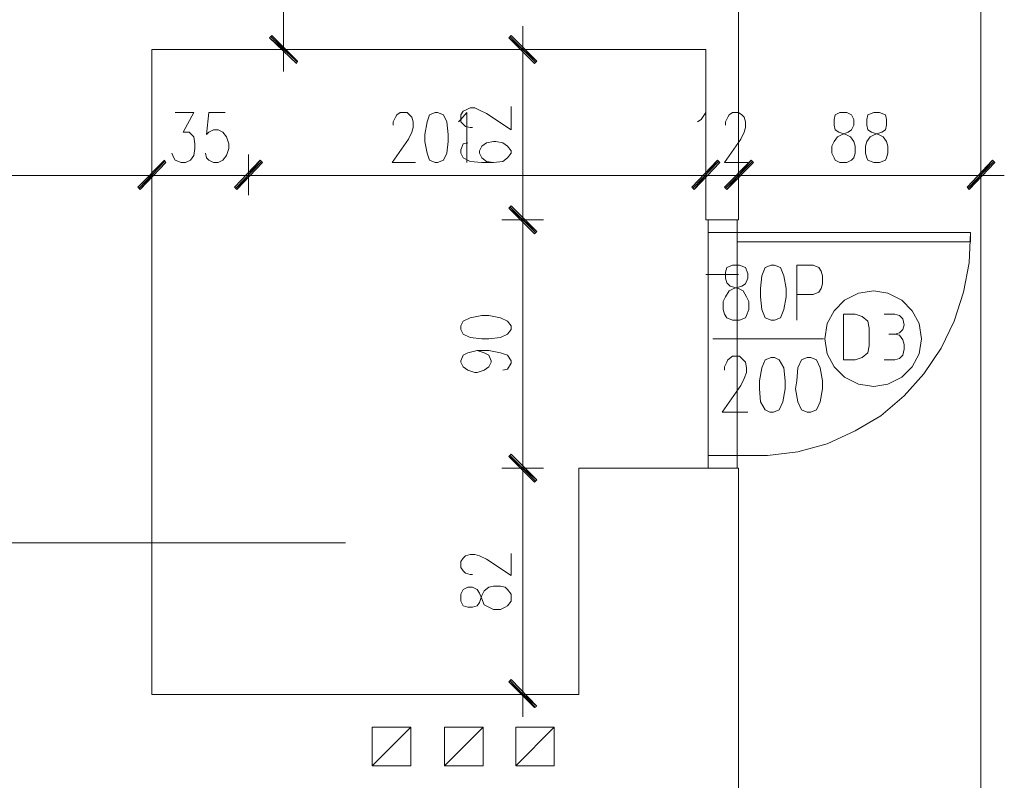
# Model space of a CAD drawing. Header units: inches. Extents: x 1504 to 12593, y -807 to 3183.
# Tile 130 of 256: x 5484 to 5840, y 237 to 512. Entities that reach past the tile are written whole.
import ezdxf

# ---------------------------------------------------------------- set-up
doc = ezdxf.new("R2010")
doc.units = ezdxf.units.IN
doc.header["$MEASUREMENT"] = 0
for name, color, linetype in [('at_Entity', 7, 'Continuous'), ('at_Rect', 7, 'Continuous'), ('at_Solid', 7, 'Continuous')]:
    doc.layers.add(name, color=color, linetype=linetype)

msp = doc.modelspace()

# ---------------------------------------------------------------- hatches: boundary and pattern name
at = {"layer": 'at_Solid', "lineweight": 15}
for points in [[(5584.26, 497.33), (5574.12, 505.78), (5574.97, 506.62)], [(5661.55, 506.62), (5660.71, 505.78), (5670.85, 497.33)], [(5583.83, 496.49), (5584.26, 497.33), (5574.12, 505.78)], [(5660.71, 505.78), (5670.85, 497.33), (5670.01, 496.49)], [(5526.39, 451.71), (5527.23, 450.86), (5536.1, 461.43)], [(5526.39, 451.71), (5527.23, 450.86), (5536.1, 461.43)], [(5527.23, 450.86), (5536.1, 461.43), (5536.52, 460.58)], [(5527.23, 450.86), (5536.1, 461.43), (5536.52, 460.58)], [(5570.74, 461.43), (5562.29, 450.86), (5561.45, 451.71)], [(5570.74, 461.43), (5562.29, 450.86), (5561.45, 451.71)], [(5571.59, 460.58), (5570.74, 461.43), (5562.29, 450.86)], [(5571.59, 460.58), (5570.74, 461.43), (5562.29, 450.86)], [(5736.32, 461.43), (5727.87, 450.86), (5727.03, 451.71)], [(5736.32, 461.43), (5727.87, 450.86), (5727.03, 451.71)], [(5737.17, 460.58), (5736.32, 461.43), (5727.87, 450.86)], [(5737.17, 460.58), (5736.32, 461.43), (5727.87, 450.86)], [(5738.85, 451.71), (5739.7, 450.86), (5748.57, 461.43)], [(5738.85, 451.71), (5739.7, 450.86), (5748.57, 461.43)], [(5739.7, 450.86), (5748.57, 461.43), (5749.41, 460.58)], [(5739.7, 450.86), (5748.57, 461.43), (5749.41, 460.58)], [(5836.01, 461.43), (5827.56, 450.86), (5826.72, 451.71)], [(5836.85, 460.58), (5836.01, 461.43), (5827.56, 450.86)], [(5661.55, 444.95), (5660.71, 444.11), (5670.85, 435.66)], [(5670.85, 435.66), (5660.71, 444.11), (5661.55, 444.95)], [(5660.71, 444.11), (5670.85, 435.66), (5670.01, 434.81)], [(5670.01, 434.81), (5670.85, 435.66), (5660.71, 444.11)], [(5661.55, 354.98), (5660.71, 354.14), (5670.85, 345.69)], [(5670.85, 345.69), (5660.71, 354.14), (5661.55, 354.98)], [(5660.71, 354.14), (5670.85, 345.69), (5670.01, 344.85)], [(5670.01, 344.85), (5670.85, 345.69), (5660.71, 354.14)], [(5670.85, 263.74), (5660.71, 272.61), (5661.55, 273.46)], [(5670.01, 263.32), (5670.85, 263.74), (5660.71, 272.61)]]:
    msp.add_hatch(color=7, dxfattribs=at).paths.add_polyline_path(points)

# ---------------------------------------------------------------- linework, layer by layer
at = {"layer": 'at_Entity', "color": 7, "lineweight": 15}
for p, q in [((5831.78, -316.64), (5831.78, 1938.56)), ((5743.92, 439.88), (5743.92, 559.42)), ((5579.19, 507.05), (5579.19, 553.93)), ((5579.19, 510.01), (5579.19, 493.53)), ((5665.78, 493.53), (5665.78, 510.01)), ((5574.12, 505.78), (5574.97, 506.62)), ((5574.97, 506.62), (5584.26, 497.33)), ((5661.55, 506.62), (5660.71, 505.78)), ((5670.85, 497.33), (5661.55, 506.62)), ((5584.26, 497.33), (5574.12, 505.78)), ((5574.12, 505.78), (5583.83, 496.49)), ((5584.26, 497.33), (5574.12, 505.78)), ((5574.54, 506.2), (5584.26, 496.91)), ((5660.71, 505.78), (5670.85, 497.33)), ((5660.71, 505.78), (5670.85, 497.33)), ((5670.01, 496.49), (5660.71, 505.78)), ((5670.42, 496.91), (5661.14, 506.2)), ((5732.1, 501.55), (5531.46, 501.55)), ((5531.46, 501.55), (5531.46, 267.97)), ((5586.79, 501.55), (5572, 501.55)), ((5658.18, 501.55), (5673.38, 501.55)), ((5732.1, 501.55), (5732.1, 439.88)), ((5583.83, 496.49), (5584.26, 497.33)), ((5665.78, 445.38), (5665.78, 496.06)), ((5670.85, 497.33), (5670.01, 496.49)), ((5539.9, 478.74), (5546.67, 478.74)), ((5546.67, 478.74), (5542.86, 471.56)), ((5552.15, 478.74), (5551.31, 470.72)), ((5558.07, 478.74), (5552.15, 478.74)), ((5619.74, 477.06), (5620.16, 477.9)), ((5620.16, 477.9), (5621.43, 478.74)), ((5621.43, 478.74), (5623.96, 478.74)), ((5623.96, 478.74), (5624.81, 477.9)), ((5624.81, 477.9), (5625.65, 477.06)), ((5631.99, 477.9), (5631.14, 475.37)), ((5634.1, 478.74), (5631.99, 477.9)), ((5634.94, 478.74), (5634.1, 478.74)), ((5637.06, 477.9), (5634.94, 478.74)), ((5638.32, 475.37), (5637.06, 477.9)), ((5643.4, 477.9), (5644.24, 479.17)), ((5643.4, 476.21), (5645.5, 478.74)), ((5643.4, 475.37), (5643.4, 477.9)), ((5644.24, 479.17), (5645.08, 479.59)), ((5645.08, 479.59), (5646.77, 480.43)), ((5645.5, 478.74), (5645.5, 460.58)), ((5646.77, 480.43), (5648.46, 480.43)), ((5648.46, 480.43), (5650.15, 479.59)), ((5650.15, 479.59), (5652.68, 478.32)), ((5652.68, 478.32), (5661.55, 472.41)), ((5661.55, 472.41), (5661.55, 480.86)), ((5730.41, 476.21), (5732.1, 478.74)), ((5732.1, 478.74), (5732.1, 460.58)), ((5740.13, 477.06), (5740.54, 477.9)), ((5740.54, 477.9), (5741.81, 478.74)), ((5741.81, 478.74), (5743.92, 478.74)), ((5743.92, 478.74), (5745.19, 477.9)), ((5745.19, 477.9), (5746.03, 477.06)), ((5778.98, 477.9), (5778.56, 476.21)), ((5780.67, 478.74), (5778.98, 477.9)), ((5783.21, 478.74), (5780.67, 478.74)), ((5784.89, 477.9), (5783.21, 478.74)), ((5785.74, 476.21), (5784.89, 477.9)), ((5790.81, 477.9), (5790.39, 476.21)), ((5792.92, 478.74), (5790.81, 477.9)), ((5795.04, 478.74), (5792.92, 478.74)), ((5797.15, 477.9), (5795.04, 478.74)), ((5797.57, 476.21), (5797.15, 477.9)), ((5618.89, 475.37), (5619.74, 477.06)), ((5618.89, 474.1), (5618.89, 475.37)), ((5625.65, 477.06), (5626.07, 475.37)), ((5626.07, 475.37), (5626.07, 473.25)), ((5631.14, 475.37), (5630.3, 470.72)), ((5638.75, 470.72), (5638.32, 475.37)), ((5642.55, 475.37), (5643.4, 476.21)), ((5644.24, 474.52), (5643.4, 475.37)), ((5645.08, 473.68), (5644.24, 474.52)), ((5729.14, 475.37), (5730.41, 476.21)), ((5739.28, 475.37), (5740.13, 477.06)), ((5739.28, 474.1), (5739.28, 475.37)), ((5746.03, 477.06), (5746.46, 475.37)), ((5746.46, 475.37), (5746.46, 473.25)), ((5778.56, 476.21), (5778.56, 474.1)), ((5785.74, 474.1), (5785.74, 476.21)), ((5790.39, 476.21), (5790.39, 474.1)), ((5797.57, 474.1), (5797.57, 476.21)), ((5542.86, 471.56), (5544.98, 471.56)), ((5544.98, 471.56), (5545.82, 470.72)), ((5551.31, 470.72), (5552.15, 471.56)), ((5552.15, 471.56), (5553.85, 472.41)), ((5553.85, 472.41), (5555.54, 472.41)), ((5555.54, 472.41), (5557.22, 471.56)), ((5557.22, 471.56), (5558.49, 469.87)), ((5625.65, 471.56), (5624.38, 469.03)), ((5626.07, 473.25), (5625.65, 471.56)), ((5646.77, 473.25), (5645.08, 473.68)), ((5647.62, 473.25), (5646.77, 473.25)), ((5746.03, 471.56), (5744.77, 469.03)), ((5746.46, 473.25), (5746.03, 471.56)), ((5778.56, 474.1), (5778.98, 472.41)), ((5778.98, 472.41), (5780.25, 471.56)), ((5780.25, 471.56), (5782.79, 470.72)), ((5781.52, 470.72), (5783.63, 471.56)), ((5783.63, 471.56), (5784.89, 472.41)), ((5784.89, 472.41), (5785.74, 474.1)), ((5790.39, 474.1), (5790.81, 472.41)), ((5790.81, 472.41), (5792.08, 471.56)), ((5792.08, 471.56), (5794.61, 470.72)), ((5793.35, 470.72), (5795.88, 471.56)), ((5795.88, 471.56), (5797.15, 472.41)), ((5797.15, 472.41), (5797.57, 474.1)), ((5545.82, 470.72), (5546.67, 469.87)), ((5546.67, 469.87), (5547.08, 467.34)), ((5547.08, 467.34), (5547.08, 465.65)), ((5558.49, 469.87), (5559.33, 467.34)), ((5559.33, 467.34), (5559.33, 465.65)), ((5624.38, 469.03), (5618.47, 460.58)), ((5630.3, 470.72), (5630.3, 468.18)), ((5630.3, 468.18), (5631.14, 463.96)), ((5638.32, 463.96), (5638.75, 468.18)), ((5638.75, 468.18), (5638.75, 470.72)), ((5644.24, 467.34), (5643.4, 465.22)), ((5645.93, 467.76), (5644.24, 467.34)), ((5652.68, 467.76), (5650.99, 466.5)), ((5655.22, 468.18), (5652.68, 467.76)), ((5656.06, 468.18), (5655.22, 468.18)), ((5658.6, 467.76), (5656.06, 468.18)), ((5660.29, 466.5), (5658.6, 467.76)), ((5744.77, 469.03), (5738.85, 460.58)), ((5777.71, 466.5), (5778.56, 468.18)), ((5778.56, 468.18), (5779.83, 469.87)), ((5779.83, 469.87), (5781.52, 470.72)), ((5782.79, 470.72), (5784.48, 469.87)), ((5784.48, 469.87), (5785.74, 468.18)), ((5785.74, 468.18), (5786.17, 466.5)), ((5789.97, 466.5), (5790.39, 468.18)), ((5790.39, 468.18), (5791.66, 469.87)), ((5791.66, 469.87), (5793.35, 470.72)), ((5794.61, 470.72), (5796.3, 469.87)), ((5796.3, 469.87), (5797.57, 468.18)), ((5797.57, 468.18), (5797.99, 466.5)), ((5539.48, 462.27), (5538.64, 463.96)), ((5547.08, 465.65), (5546.67, 463.12)), ((5551.31, 462.27), (5550.89, 463.96)), ((5559.33, 465.65), (5558.49, 463.12)), ((5631.14, 463.96), (5631.99, 461.43)), ((5637.06, 461.43), (5638.32, 463.96)), ((5643.4, 465.22), (5643.4, 463.96)), ((5643.4, 463.96), (5644.24, 462.27)), ((5650.99, 466.5), (5650.15, 464.81)), ((5650.15, 464.81), (5650.15, 463.96)), ((5650.15, 463.96), (5650.99, 462.27)), ((5661.55, 464.81), (5660.29, 466.5)), ((5660.29, 462.27), (5661.55, 463.96)), ((5661.55, 463.96), (5661.55, 464.81)), ((5777.71, 463.96), (5777.71, 466.5)), ((5778.56, 462.27), (5777.71, 463.96)), ((5786.17, 463.96), (5785.74, 462.27)), ((5786.17, 466.5), (5786.17, 463.96)), ((5789.97, 463.96), (5789.97, 466.5)), ((5790.39, 462.27), (5789.97, 463.96)), ((5797.99, 463.96), (5797.57, 462.27)), ((5797.99, 466.5), (5797.99, 463.96)), ((5536.1, 461.43), (5526.39, 451.71)), ((5536.1, 461.43), (5526.39, 451.71)), ((5536.1, 461), (5526.81, 451.29)), ((5536.1, 461), (5526.81, 451.29)), ((5527.23, 450.86), (5536.1, 461.43)), ((5527.23, 450.86), (5536.1, 461.43)), ((5527.23, 450.86), (5536.1, 461.43)), ((5527.23, 450.86), (5536.1, 461.43)), ((5536.52, 460.58), (5527.23, 450.86)), ((5536.52, 460.58), (5527.23, 450.86)), ((5531.46, 448.76), (5531.46, 463.54)), ((5531.46, 448.76), (5531.46, 463.54)), ((5536.1, 461.43), (5536.52, 460.58)), ((5536.1, 461.43), (5536.52, 460.58)), ((5539.9, 461.43), (5539.48, 462.27)), ((5542.02, 460.58), (5539.9, 461.43)), ((5543.7, 460.58), (5542.02, 460.58)), ((5545.4, 461.43), (5543.7, 460.58)), ((5546.67, 463.12), (5545.4, 461.43)), ((5552.15, 461.43), (5551.31, 462.27)), ((5553.85, 460.58), (5552.15, 461.43)), ((5555.54, 460.58), (5553.85, 460.58)), ((5557.22, 461.43), (5555.54, 460.58)), ((5558.49, 463.12), (5557.22, 461.43)), ((5561.45, 451.71), (5570.74, 461.43)), ((5561.45, 451.71), (5570.74, 461.43)), ((5561.87, 451.29), (5571.16, 461)), ((5561.87, 451.29), (5571.16, 461)), ((5570.74, 461.43), (5562.29, 450.86)), ((5570.74, 461.43), (5562.29, 450.86)), ((5570.74, 461.43), (5562.29, 450.86)), ((5570.74, 461.43), (5562.29, 450.86)), ((5562.29, 450.86), (5571.59, 460.58)), ((5562.29, 450.86), (5571.59, 460.58)), ((5566.51, 463.54), (5566.51, 448.76)), ((5566.51, 463.54), (5566.51, 448.76)), ((5571.59, 460.58), (5570.74, 461.43)), ((5571.59, 460.58), (5570.74, 461.43)), ((5618.47, 460.58), (5626.92, 460.58)), ((5631.99, 461.43), (5634.1, 460.58)), ((5634.1, 460.58), (5634.94, 460.58)), ((5634.94, 460.58), (5637.06, 461.43)), ((5644.24, 462.27), (5646.77, 461)), ((5646.77, 461), (5650.99, 460.58)), ((5650.99, 462.27), (5652.68, 461)), ((5650.99, 460.58), (5655.22, 460.58)), ((5652.68, 461), (5655.22, 460.58)), ((5655.22, 460.58), (5658.6, 461)), ((5658.6, 461), (5660.29, 462.27)), ((5727.03, 451.71), (5736.32, 461.43)), ((5727.03, 451.71), (5736.32, 461.43)), ((5727.45, 451.29), (5736.74, 461)), ((5727.45, 451.29), (5736.74, 461)), ((5736.32, 461.43), (5727.87, 450.86)), ((5736.32, 461.43), (5727.87, 450.86)), ((5736.32, 461.43), (5727.87, 450.86)), ((5736.32, 461.43), (5727.87, 450.86)), ((5727.87, 450.86), (5737.17, 460.58)), ((5727.87, 450.86), (5737.17, 460.58)), ((5732.1, 463.54), (5732.1, 448.76)), ((5732.1, 463.54), (5732.1, 448.76)), ((5737.17, 460.58), (5736.32, 461.43)), ((5737.17, 460.58), (5736.32, 461.43)), ((5748.57, 461.43), (5738.85, 451.71)), ((5748.57, 461.43), (5738.85, 451.71)), ((5738.85, 460.58), (5747.3, 460.58)), ((5748.99, 461), (5739.28, 451.29)), ((5748.99, 461), (5739.28, 451.29)), ((5739.7, 450.86), (5748.57, 461.43)), ((5739.7, 450.86), (5748.57, 461.43)), ((5739.7, 450.86), (5748.57, 461.43)), ((5739.7, 450.86), (5748.57, 461.43)), ((5749.41, 460.58), (5739.7, 450.86)), ((5749.41, 460.58), (5739.7, 450.86)), ((5743.92, 448.76), (5743.92, 463.54)), ((5743.92, 448.76), (5743.92, 463.54)), ((5748.57, 461.43), (5749.41, 460.58)), ((5748.57, 461.43), (5749.41, 460.58)), ((5778.98, 461.43), (5778.56, 462.27)), ((5780.67, 460.58), (5778.98, 461.43)), ((5783.21, 460.58), (5780.67, 460.58)), ((5784.89, 461.43), (5783.21, 460.58)), ((5785.74, 462.27), (5784.89, 461.43)), ((5790.81, 461.43), (5790.39, 462.27)), ((5792.92, 460.58), (5790.81, 461.43)), ((5795.04, 460.58), (5792.92, 460.58)), ((5797.15, 461.43), (5795.04, 460.58)), ((5797.57, 462.27), (5797.15, 461.43)), ((5826.72, 451.71), (5836.01, 461.43)), ((5827.14, 451.29), (5836.43, 461)), ((5836.01, 461.43), (5827.56, 450.86)), ((5836.01, 461.43), (5827.56, 450.86)), ((5827.56, 450.86), (5836.85, 460.58)), ((5831.78, 463.54), (5831.78, 448.76)), ((5836.85, 460.58), (5836.01, 461.43)), ((5561.03, 455.94), (4838.72, 455.94)), ((5539.9, 455.94), (5523.43, 455.94)), ((5539.9, 455.94), (5523.43, 455.94)), ((5726.61, 455.94), (5537.37, 455.94)), ((5537.37, 455.94), (5561.03, 455.94)), ((5558.07, 455.94), (5574.54, 455.94)), ((5558.07, 455.94), (5574.54, 455.94)), ((5726.61, 455.94), (5721.11, 455.94)), ((5724.07, 455.94), (5740.54, 455.94)), ((5724.07, 455.94), (5740.54, 455.94)), ((5743.92, 455.94), (5732.1, 455.94)), ((5752.37, 455.94), (5735.9, 455.94)), ((5752.37, 455.94), (5735.9, 455.94)), ((5826.29, 455.94), (5749.84, 455.94)), ((5749.84, 455.94), (5755.33, 455.94)), ((5823.76, 455.94), (5840.23, 455.94)), ((5526.39, 451.71), (5527.23, 450.86)), ((5526.39, 451.71), (5527.23, 450.86)), ((5562.29, 450.86), (5561.45, 451.71)), ((5562.29, 450.86), (5561.45, 451.71)), ((5727.87, 450.86), (5727.03, 451.71)), ((5727.87, 450.86), (5727.03, 451.71)), ((5738.85, 451.71), (5739.7, 450.86)), ((5738.85, 451.71), (5739.7, 450.86)), ((5827.56, 450.86), (5826.72, 451.71)), ((5665.78, 431.43), (5665.78, 447.91)), ((5665.78, 447.91), (5665.78, 431.43)), ((5661.55, 444.95), (5660.71, 444.11)), ((5660.71, 444.11), (5661.55, 444.95)), ((5660.71, 444.11), (5670.85, 435.66)), ((5660.71, 444.11), (5670.85, 435.66)), ((5670.01, 434.81), (5660.71, 444.11)), ((5670.85, 435.66), (5660.71, 444.11)), ((5660.71, 444.11), (5670.01, 434.81)), ((5670.85, 435.66), (5660.71, 444.11)), ((5670.42, 435.24), (5661.14, 444.53)), ((5661.14, 444.53), (5670.42, 435.24)), ((5670.85, 435.66), (5661.55, 444.95)), ((5661.55, 444.95), (5670.85, 435.66)), ((5658.18, 439.88), (5673.38, 439.88)), ((5673.38, 439.88), (5658.18, 439.88)), ((5732.1, 439.88), (5743.92, 439.88)), ((5732.95, 439.88), (5743.5, 439.88)), ((5732.95, 435.24), (5732.95, 439.88)), ((5743.5, 439.88), (5743.5, 435.24)), ((5670.85, 435.66), (5670.01, 434.81)), ((5670.01, 434.81), (5670.85, 435.66)), ((5743.5, 435.24), (5732.95, 435.24)), ((5827.56, 424.25), (5827.98, 435.24)), ((5665.78, 355.4), (5665.78, 434.39)), ((5739.7, 422.56), (5739.28, 420.87)), ((5739.28, 420.87), (5739.28, 418.76)), ((5741.81, 423.41), (5739.7, 422.56)), ((5744.35, 423.41), (5741.81, 423.41)), ((5746.46, 422.56), (5744.35, 423.41)), ((5747.3, 420.46), (5746.46, 422.56)), ((5753.64, 422.56), (5752.37, 419.61)), ((5755.75, 423.41), (5753.64, 422.56)), ((5757.02, 423.41), (5755.75, 423.41)), ((5759.13, 422.56), (5757.02, 423.41)), ((5760.4, 419.61), (5759.13, 422.56)), ((5765.05, 403.56), (5765.05, 423.41)), ((5765.05, 423.41), (5770.96, 423.41)), ((5770.96, 423.41), (5773.07, 422.56)), ((5773.07, 422.56), (5773.92, 421.3)), ((5773.92, 421.3), (5774.33, 419.61)), ((5825.45, 413.69), (5827.56, 424.25)), ((5732.1, 420.03), (5743.92, 420.03)), ((5739.28, 418.76), (5739.7, 417.07)), ((5746.46, 416.65), (5747.3, 418.76)), ((5747.3, 418.76), (5747.3, 420.46)), ((5752.37, 419.61), (5751.95, 414.96)), ((5761.24, 414.96), (5760.4, 419.61)), ((5774.33, 419.61), (5774.33, 416.65)), ((5739.28, 412), (5740.54, 414.12)), ((5739.7, 417.07), (5740.97, 415.81)), ((5740.54, 414.12), (5742.23, 414.96)), ((5740.97, 415.81), (5743.92, 414.96)), ((5742.23, 414.96), (5745.19, 415.81)), ((5743.92, 414.96), (5745.61, 414.12)), ((5745.19, 415.81), (5746.46, 416.65)), ((5745.61, 414.12), (5746.88, 412)), ((5751.95, 414.96), (5751.95, 412)), ((5761.24, 412), (5761.24, 414.96)), ((5773.92, 414.96), (5773.07, 413.69)), ((5774.33, 416.65), (5773.92, 414.96)), ((5792.92, 414.12), (5787.43, 413.28)), ((5797.99, 413.28), (5792.92, 414.12)), ((5738.43, 410.31), (5739.28, 412)), ((5738.43, 407.36), (5738.43, 410.31)), ((5746.88, 412), (5747.73, 410.31)), ((5747.73, 410.31), (5747.73, 407.36)), ((5751.95, 412), (5752.37, 407.36)), ((5760.4, 407.36), (5761.24, 412)), ((5770.96, 412.85), (5765.05, 412.85)), ((5773.07, 413.69), (5770.96, 412.85)), ((5782.36, 410.74), (5778.56, 406.94)), ((5787.43, 413.28), (5782.36, 410.74)), ((5803.06, 410.74), (5797.99, 413.28)), ((5806.86, 406.94), (5803.06, 410.74)), ((5822.07, 403.13), (5825.45, 413.69)), ((5738.85, 405.67), (5738.43, 407.36)), ((5747.73, 407.36), (5746.88, 405.25)), ((5752.37, 407.36), (5753.64, 404.4)), ((5759.13, 404.4), (5760.4, 407.36)), ((5778.56, 406.94), (5776.03, 402.29)), ((5809.4, 402.29), (5806.86, 406.94)), ((5644.24, 403.13), (5643.4, 401.44)), ((5646.77, 404.4), (5644.24, 403.13)), ((5650.99, 405.25), (5646.77, 404.4)), ((5653.53, 405.25), (5650.99, 405.25)), ((5657.75, 404.4), (5653.53, 405.25)), ((5660.29, 403.13), (5657.75, 404.4)), ((5661.55, 401.44), (5660.29, 403.13)), ((5739.7, 404.4), (5738.85, 405.67)), ((5741.81, 403.56), (5739.7, 404.4)), ((5744.35, 403.56), (5741.81, 403.56)), ((5746.46, 404.4), (5744.35, 403.56)), ((5746.88, 405.25), (5746.46, 404.4)), ((5753.64, 404.4), (5755.75, 403.56)), ((5755.75, 403.56), (5757.02, 403.56)), ((5757.02, 403.56), (5759.13, 404.4)), ((5786.17, 405.67), (5781.94, 405.67)), ((5781.94, 405.67), (5781.94, 389.2)), ((5788.7, 404.82), (5786.17, 405.67)), ((5790.81, 403.13), (5788.7, 404.82)), ((5791.23, 400.6), (5790.81, 403.13)), ((5796.72, 405.67), (5800.53, 405.67)), ((5802.22, 405.25), (5800.53, 405.67)), ((5803.48, 403.98), (5802.22, 405.25)), ((5803.91, 401.87), (5803.48, 403.98)), ((5817.42, 393.42), (5822.07, 403.13)), ((5643.4, 401.44), (5643.4, 400.18)), ((5643.4, 400.18), (5644.24, 398.49)), ((5660.29, 398.49), (5661.55, 400.18)), ((5661.55, 400.18), (5661.55, 401.44)), ((5776.03, 402.29), (5775.18, 396.8)), ((5791.23, 394.26), (5791.23, 400.6)), ((5802.22, 398.91), (5803.48, 400.18)), ((5803.48, 400.18), (5803.91, 401.87)), ((5810.24, 396.8), (5809.4, 402.29)), ((5644.24, 398.49), (5646.77, 397.22)), ((5646.77, 397.22), (5650.99, 396.8)), ((5650.99, 396.8), (5653.53, 396.8)), ((5653.53, 396.8), (5657.75, 397.22)), ((5657.75, 397.22), (5660.29, 398.49)), ((5734.63, 396.8), (5774.76, 396.8)), ((5775.18, 396.8), (5776.03, 391.31)), ((5800.53, 398.49), (5798.41, 398.49)), ((5800.53, 398.49), (5802.22, 398.91)), ((5802.22, 398.07), (5800.53, 398.49)), ((5803.48, 396.38), (5802.22, 398.07)), ((5803.91, 394.69), (5803.48, 396.38)), ((5809.4, 391.31), (5810.24, 396.8)), ((5645.93, 391.73), (5649.31, 392.57)), ((5649.31, 392.57), (5651.84, 391.73)), ((5649.31, 392.57), (5653.53, 392.57)), ((5653.53, 392.57), (5657.75, 391.73)), ((5790.81, 391.73), (5791.23, 394.26)), ((5803.48, 390.89), (5803.91, 393)), ((5803.91, 394.69), (5803.91, 393)), ((5811.09, 384.13), (5817.42, 393.42)), ((5643.4, 388.77), (5644.24, 390.89)), ((5643.4, 388.35), (5643.4, 388.77)), ((5644.24, 390.89), (5645.93, 391.73)), ((5651.84, 391.73), (5653.53, 390.89)), ((5653.53, 390.89), (5654.37, 388.77)), ((5654.37, 388.77), (5654.37, 388.35)), ((5657.75, 391.73), (5660.29, 390.89)), ((5660.29, 390.89), (5661.55, 388.77)), ((5661.55, 388.77), (5661.55, 387.93)), ((5739.7, 388.35), (5740.13, 389.2)), ((5740.13, 389.2), (5741.81, 390.46)), ((5741.81, 390.46), (5744.35, 390.46)), ((5744.35, 390.46), (5745.61, 389.2)), ((5745.61, 389.2), (5746.46, 388.35)), ((5753.64, 389.2), (5752.37, 386.24)), ((5755.75, 390.04), (5753.64, 389.2)), ((5757.02, 390.04), (5755.75, 390.04)), ((5758.71, 389.2), (5757.02, 390.04)), ((5760.4, 386.24), (5758.71, 389.2)), ((5766.74, 389.2), (5765.47, 386.24)), ((5768.84, 390.04), (5766.74, 389.2)), ((5770.11, 390.04), (5768.84, 390.04)), ((5772.23, 389.2), (5770.11, 390.04)), ((5773.49, 386.24), (5772.23, 389.2)), ((5776.03, 391.31), (5778.56, 386.66)), ((5781.94, 389.2), (5786.17, 389.2)), ((5786.17, 389.2), (5788.7, 390.04)), ((5788.7, 390.04), (5790.81, 391.73)), ((5800.53, 389.2), (5796.72, 389.2)), ((5800.53, 389.2), (5802.22, 389.62)), ((5802.22, 389.62), (5803.48, 390.89)), ((5806.86, 386.66), (5809.4, 391.31)), ((5644.24, 386.66), (5643.4, 388.35)), ((5645.93, 385.39), (5644.24, 386.66)), ((5648.46, 384.55), (5645.93, 385.39)), ((5651.84, 385.39), (5649.31, 384.55)), ((5653.53, 386.66), (5651.84, 385.39)), ((5654.37, 388.35), (5653.53, 386.66)), ((5660.29, 385.82), (5658.6, 385.39)), ((5661.55, 387.93), (5660.29, 385.82)), ((5738.85, 386.66), (5739.7, 388.35)), ((5738.85, 385.39), (5738.85, 386.66)), ((5746.46, 388.35), (5746.88, 386.24)), ((5746.88, 386.24), (5746.88, 384.55)), ((5752.37, 386.24), (5751.53, 381.59)), ((5760.82, 381.59), (5760.4, 386.24)), ((5765.47, 386.24), (5765.05, 381.59)), ((5774.33, 381.59), (5773.49, 386.24)), ((5778.56, 386.66), (5782.36, 382.86)), ((5803.06, 382.86), (5806.86, 386.66)), ((5649.31, 384.55), (5648.46, 384.55)), ((5746.03, 382.44), (5744.77, 379.9)), ((5746.88, 384.55), (5746.03, 382.44)), ((5782.36, 382.86), (5787.43, 380.33)), ((5797.99, 380.33), (5803.06, 382.86)), ((5803.91, 376.1), (5811.09, 384.13)), ((5744.77, 379.9), (5738.01, 370.19)), ((5751.53, 381.59), (5751.53, 378.64)), ((5751.53, 378.64), (5751.95, 373.99)), ((5759.97, 373.99), (5760.82, 378.64)), ((5760.82, 378.64), (5760.82, 381.59)), ((5765.05, 381.59), (5764.62, 378.64)), ((5764.62, 378.64), (5765.47, 373.99)), ((5773.49, 373.99), (5774.33, 378.64)), ((5774.33, 378.64), (5774.33, 381.59)), ((5787.43, 380.33), (5792.92, 379.48)), ((5792.92, 379.48), (5797.99, 380.33)), ((5795.46, 368.92), (5803.91, 376.1)), ((5751.95, 373.99), (5753.64, 371.03)), ((5753.64, 371.03), (5755.33, 370.19)), ((5756.59, 370.19), (5758.71, 371.03)), ((5758.71, 371.03), (5759.97, 373.99)), ((5765.47, 373.99), (5766.74, 371.03)), ((5766.74, 371.03), (5768.84, 370.19)), ((5770.11, 370.19), (5772.23, 371.03)), ((5772.23, 371.03), (5773.49, 373.99)), ((5738.01, 370.19), (5747.3, 370.19)), ((5755.33, 370.19), (5756.59, 370.19)), ((5768.84, 370.19), (5770.11, 370.19)), ((5786.17, 363.43), (5795.46, 368.92)), ((5776.03, 358.78), (5786.17, 363.43)), ((5665.78, 341.88), (5665.78, 358.36)), ((5665.78, 358.36), (5665.78, 341.88)), ((5765.47, 355.83), (5776.03, 358.78)), ((5661.55, 354.98), (5660.71, 354.14)), ((5660.71, 354.14), (5661.55, 354.98)), ((5660.71, 354.14), (5670.85, 345.69)), ((5660.71, 354.14), (5670.85, 345.69)), ((5670.01, 344.85), (5660.71, 354.14)), ((5670.85, 345.69), (5660.71, 354.14)), ((5660.71, 354.14), (5670.01, 344.85)), ((5670.85, 345.69), (5660.71, 354.14)), ((5670.42, 345.26), (5661.14, 354.56)), ((5661.14, 354.56), (5670.42, 345.26)), ((5670.85, 345.69), (5661.55, 354.98)), ((5661.55, 354.98), (5670.85, 345.69)), ((5743.5, 354.56), (5732.95, 354.56)), ((5732.95, 354.56), (5732.95, 349.91)), ((5743.5, 349.91), (5743.5, 354.56)), ((5743.5, 354.56), (5754.48, 354.56)), ((5754.48, 354.56), (5765.47, 355.83)), ((5658.18, 349.91), (5673.38, 349.91)), ((5673.38, 349.91), (5658.18, 349.91)), ((5686.06, 349.91), (5743.92, 349.91)), ((5686.06, 267.97), (5686.06, 349.91)), ((5732.95, 349.91), (5743.5, 349.91)), ((5743.92, 267.97), (5743.92, 349.91)), ((5665.78, 273.88), (5665.78, 344.42)), ((5670.85, 345.69), (5670.01, 344.85)), ((5670.01, 344.85), (5670.85, 345.69)), ((5164.39, 322.88), (5601.57, 322.88)), ((5644.24, 317.39), (5645.08, 318.23)), ((5645.08, 318.23), (5646.77, 318.65)), ((5646.77, 318.65), (5648.46, 318.65)), ((5648.46, 318.65), (5650.15, 318.23)), ((5650.15, 318.23), (5652.68, 316.96)), ((5661.55, 311.05), (5661.55, 319.08)), ((5643.4, 316.12), (5644.24, 317.39)), ((5643.4, 314.01), (5643.4, 316.12)), ((5644.24, 312.74), (5643.4, 314.01)), ((5652.68, 316.96), (5661.55, 311.05)), ((5645.08, 311.9), (5644.24, 312.74)), ((5646.77, 311.47), (5645.08, 311.9)), ((5647.62, 311.47), (5646.77, 311.47)), ((5645.93, 306.83), (5644.24, 305.98)), ((5647.62, 306.83), (5645.93, 306.83)), ((5649.31, 305.98), (5647.62, 306.83)), ((5651.84, 305.56), (5653.53, 306.83)), ((5653.53, 306.83), (5655.22, 307.25)), ((5655.22, 307.25), (5657.75, 307.25)), ((5657.75, 307.25), (5659.45, 306.83)), ((5659.45, 306.83), (5660.29, 305.98)), ((5644.24, 305.98), (5643.4, 304.29)), ((5643.4, 304.29), (5643.4, 301.76)), ((5650.15, 304.72), (5649.31, 305.98)), ((5650.99, 302.6), (5650.15, 304.72)), ((5650.15, 301.34), (5650.99, 303.87)), ((5650.99, 303.87), (5651.84, 305.56)), ((5660.29, 305.98), (5661.55, 304.29)), ((5661.55, 304.29), (5661.55, 301.76)), ((5643.4, 301.76), (5644.24, 300.07)), ((5644.24, 300.07), (5645.93, 299.65)), ((5645.93, 299.65), (5647.62, 299.65)), ((5647.62, 299.65), (5649.31, 300.07)), ((5649.31, 300.07), (5650.15, 301.34)), ((5651.84, 300.49), (5650.99, 302.6)), ((5653.53, 299.65), (5651.84, 300.49)), ((5655.22, 298.8), (5653.53, 299.65)), ((5659.45, 299.65), (5657.75, 298.8)), ((5660.29, 300.07), (5659.45, 299.65)), ((5661.55, 301.76), (5660.29, 300.07)), ((5657.75, 298.8), (5655.22, 298.8)), ((5665.78, 276.41), (5665.78, 259.94)), ((5660.71, 272.61), (5661.55, 273.46)), ((5670.85, 263.74), (5660.71, 272.61)), ((5660.71, 272.61), (5670.01, 263.32)), ((5670.85, 263.74), (5660.71, 272.61)), ((5661.14, 273.04), (5670.42, 263.32)), ((5661.55, 273.46), (5670.85, 263.74)), ((5531.46, 267.97), (5686.06, 267.97)), ((5673.38, 267.97), (5658.18, 267.97)), ((5743.92, 267.97), (5743.92, 129.42)), ((5670.01, 263.32), (5670.85, 263.74)), ((5611.29, 242.2), (5625.23, 256.14)), ((5611.29, 242.2), (5625.23, 256.14)), ((5637.48, 242.2), (5651.42, 256.14)), ((5637.48, 242.2), (5651.42, 256.14)), ((5663.24, 242.2), (5677.19, 256.14)), ((5663.24, 242.2), (5677.19, 256.14))]:
    msp.add_line(p, q, dxfattribs=at)
at = {"layer": 'at_Rect', "color": 6, "lineweight": 15}
for p, q in [((5732.94, 439.88), (5743.5, 439.88)), ((5732.94, 439.88), (5732.94, 349.91)), ((5743.5, 349.91), (5743.5, 439.88)), ((5743.5, 349.91), (5732.94, 349.91))]:
    msp.add_line(p, q, dxfattribs=at)
at = {"layer": 'at_Rect', "color": 7, "lineweight": 15}
for p, q in [((5743.5, 435.24), (5827.98, 435.24)), ((5743.5, 435.24), (5743.5, 431.86)), ((5827.98, 431.86), (5827.98, 435.24)), ((5827.98, 431.86), (5743.5, 431.86)), ((5611.29, 256.14), (5625.23, 256.14)), ((5611.29, 256.14), (5611.29, 242.2)), ((5611.29, 256.14), (5625.23, 256.14)), ((5611.29, 256.14), (5611.29, 242.2)), ((5625.23, 242.2), (5625.23, 256.14)), ((5625.23, 242.2), (5625.23, 256.14)), ((5637.48, 256.14), (5651.42, 256.14)), ((5637.48, 256.14), (5637.48, 242.2)), ((5637.48, 256.14), (5651.42, 256.14)), ((5637.48, 256.14), (5637.48, 242.2)), ((5651.42, 242.2), (5651.42, 256.14)), ((5651.42, 242.2), (5651.42, 256.14)), ((5663.25, 256.14), (5677.19, 256.14)), ((5663.25, 256.14), (5663.25, 242.2)), ((5663.25, 256.14), (5677.19, 256.14)), ((5663.25, 256.14), (5663.25, 242.2)), ((5677.19, 242.2), (5677.19, 256.14)), ((5677.19, 242.2), (5677.19, 256.14)), ((5625.23, 242.2), (5611.29, 242.2)), ((5625.23, 242.2), (5611.29, 242.2)), ((5651.42, 242.2), (5637.48, 242.2)), ((5651.42, 242.2), (5637.48, 242.2)), ((5677.19, 242.2), (5663.25, 242.2)), ((5677.19, 242.2), (5663.25, 242.2))]:
    msp.add_line(p, q, dxfattribs=at)

doc.saveas('drawing.dxf')
